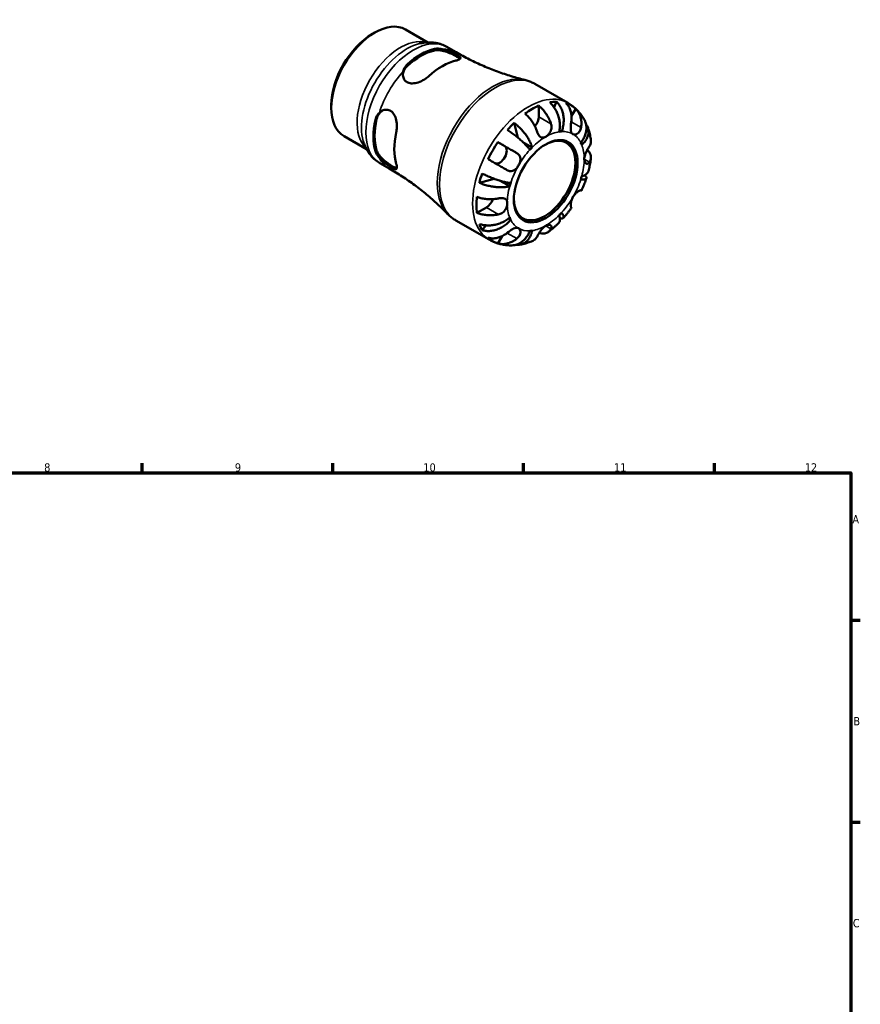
# Model space of a CAD drawing. Header units: millimetres. Extents: x 0 to 903, y 0 to 771.
# Tile 5 of 5: x 516 to 825, y 379 to 741. Entities that reach past the tile are written whole.
import ezdxf

# ---------------------------------------------------------------- set-up
doc = ezdxf.new("R2010")
doc.units = ezdxf.units.MM
for name, color, linetype, lineweight in [('Border (ANSI)', 7, 'Continuous', 70), ('Visible (ANSI)', 7, 'Continuous', 50), ('Visible Narrow (ANSI)', 7, 'Continuous', 35)]:
    doc.layers.add(name, color=color, linetype=linetype, lineweight=lineweight)
doc.styles.add('Note Text (ANSI)', font='tahoma.ttf')

# ---------------------------------------------------------------- blocks, each defined once
blk = doc.blocks.new('Borders Default Border')
at = {"layer": 'Border (ANSI)'}
for p, q in [((560.67, 574), (560.67, 577.45)), ((630.75, 574), (630.75, 577.45)), ((700.83, 574), (700.83, 577.45)), ((770.92, 574), (770.92, 577.45)), ((821, 519.75), (824.45, 519.75)), ((821, 445.5), (824.45, 445.5))]:
    blk.add_line(p, q, dxfattribs=at)
at = {"layer": 'Border (ANSI)', "flags": 128}
blk.add_lwpolyline([(20, 20), (20, 574), (821, 574), (821, 20), (20, 20)], dxfattribs=at)
at = {"layer": 'Border (ANSI)', "color": 230, "true_color": 0xff0080, "attachment_point": 7, "style": 'Note Text (ANSI)'}
for s, insert, char_height in [('8', (524.63, 574.33), 3.05), ('9', (594.7, 574.34), 3.05), ('10', (663.96, 574.34), 3.048), ('11', (734.04, 574.4), 3.048), ('12', (804.13, 574.4), 3.048), ('A', (821.63, 555.35), 3.05), ('B', (821.99, 481.1), 3.05), ('C', (821.8, 406.8), 3.05)]:
    blk.add_mtext(s, dxfattribs=dict(at, insert=insert, char_height=char_height))

msp = doc.modelspace()

# ---------------------------------------------------------------- linework, layer by layer
at = {"layer": 'Visible (ANSI)'}
for p, q in [((645.254, 735.312), (646.077, 735.789)), ((657.427, 736.934), (665.645, 732.202)), ((672.568, 730.558), (675.999, 728.582)), ((704.894, 716.962), (717.06, 709.956)), ((712.866, 710.413), (712.041, 708.318)), ((630.144, 709.073), (630.144, 708.121)), ((706.407, 708.934), (706.407, 704.852)), ((719.957, 707.809), (718.43, 705.165)), ((697.303, 702.622), (698.699, 697.184)), ((714.78, 699.414), (714.031, 699.846)), ((634.851, 697.73), (643.069, 692.998)), ((691.365, 695.506), (693.861, 694.058)), ((703.961, 693.585), (700.523, 695.565)), ((647.965, 687.835), (651.396, 685.86)), ((690.005, 682.07), (684.568, 680.565)), ((695.72, 679.311), (692.211, 681.332)), ((687.173, 671.539), (683.643, 669.506)), ((675.95, 666.701), (688.116, 659.694)), ((696.067, 667.003), (695.316, 667.435)), ((686.991, 664.927), (685.581, 663.154)), ((692.906, 660.955), (691.365, 658.286))]:
    msp.add_line(p, q, dxfattribs=at)
for centre, major_axis, start_param, end_param in [((646.139, 717.332), (-11.288, -19.602), 3.1415927, 6.2831853), ((645.313, 717.808), (-10.705, -18.589), 3.9289245, 5.4958534), ((663.038, 707.6), (12.301, 21.361), 0.4938337, 1.0730952), ((663.038, 707.6), (11.982, 20.807), 0.4858806, 1.0810484), ((670.958, 703.04), (-12.465, -21.646), 3.6393453, 4.2107689), ((703.861, 684.092), (14.381, 24.973), 0.3257538, 0.455777), ((703.861, 684.092), (14.381, 24.973), 6.1560032, 6.4065), ((703.861, 684.092), (14.381, 24.973), 0.658216, 0.9087129), ((663.038, 707.6), (12.301, 21.361), 2.06463, 2.6438915), ((663.038, 707.6), (11.982, 20.807), 2.0566769, 2.6518447), ((703.861, 684.092), (14.381, 24.973), 1.1111519, 1.2411751), ((703.861, 703.386), (-1.797, -3.12), 1.2267569, 2.3542608), ((670.958, 703.04), (-12.465, -21.646), 5.2101416, 5.7815652), ((708.952, 681.16), (9.981, 17.332), 0.3587599, 0.4227708), ((703.861, 684.092), (14.381, 24.973), 1.4436142, 1.694111), ((708.542, 681.397), (7.985, 13.865), 2.372156, 7.0526219), ((708.952, 681.16), (9.981, 17.332), 5.8565471, 5.920558), ((692.061, 690.94), (1.797, 3.12), 3.2058999, 6.2812516), ((708.952, 681.16), (-9.981, -17.332), 4.2857507, 4.3497617), ((703.861, 684.092), (14.381, 24.973), 1.8965501, 2.0265733), ((708.952, 681.16), (9.981, 17.332), 5.0711489, 5.1351598), ((708.952, 681.16), (-9.981, -17.332), 5.0711489, 5.1351598), ((703.861, 684.092), (14.381, 24.973), 2.2290124, 2.4795092), ((687.173, 674.482), (-1.797, -3.12), 0.7834645, 1.9182579), ((708.952, 681.16), (-9.981, -17.332), 5.8565471, 5.920558), ((708.952, 681.16), (9.981, 17.332), 4.2857507, 4.3497617), ((703.861, 684.092), (-14.381, -24.973), 5.8235409, 5.9535641), ((708.952, 681.16), (-9.981, -17.332), 0.3587599, 0.4227708), ((703.861, 684.092), (-14.381, -24.973), 6.1560032, 6.4065)]:
    msp.add_ellipse(centre, major_axis=major_axis, ratio=0.5780931, start_param=start_param, end_param=end_param, dxfattribs=at)
msp.add_ellipse((708.952, 681.16), major_axis=(-8.274, -14.368), ratio=0.5780931, dxfattribs=at)
for points, knots in [([(672.568, 730.558), (671.955, 730.911), (671.311, 731.209), (669.988, 731.69), (669.308, 731.872), (667.939, 732.123), (667.248, 732.191), (665.874, 732.226), (665.191, 732.192), (663.84, 732.035), (663.172, 731.911), (662.515, 731.748)], [5.49972085, 5.49972085, 5.49972085, 5.49972085, 5.6010645, 5.6010645, 5.70240816, 5.70240816, 5.80375181, 5.80375181, 5.90509546, 5.90509546, 6.00643911, 6.00643911, 6.00643911, 6.00643911]), ([(668.016, 729.78), (668.532, 729.9), (669.179, 729.931), (670.201, 729.833), (670.531, 729.784), (670.863, 729.718)], [0.85279704, 0.85279704, 0.85279704, 0.85279704, 1.08097486, 1.08097486, 1.18422136, 1.18422136, 1.18422136, 1.18422136]), ([(668.016, 729.234), (668.533, 729.348), (669.181, 729.372), (670.59, 729.223), (671.351, 729.051), (672.736, 728.629), (673.458, 728.357), (674.807, 727.764), (675.435, 727.445), (676.437, 726.868), (676.863, 726.58), (677.24, 726.24), (677.318, 726.157), (677.382, 726.079)], [0.8533073, 0.8533073, 0.8533073, 0.8533073, 1.0825565, 1.0825565, 1.3118057, 1.3118057, 1.5244244, 1.5244244, 1.7370432, 1.7370432, 1.9496619, 1.9496619, 2.0215853, 2.0215853, 2.0215853, 2.0215853]), ([(670.863, 729.718), (671.379, 729.617), (671.912, 729.476), (672.96, 729.143), (673.475, 728.953), (674.537, 728.519), (675.069, 728.276), (676.006, 727.804), (676.398, 727.583), (677.078, 727.141), (677.327, 726.931), (677.62, 726.516), (677.613, 726.321), (677.292, 725.972), (676.992, 725.815), (676.373, 725.612), (676.165, 725.554), (675.936, 725.5)], [-1.6170756, -1.6170756, -1.6170756, -1.6170756, -1.4479881, -1.4479881, -1.2841111, -1.2841111, -1.0980813, -1.0980813, -0.9182371, -0.9182371, -0.7091304, -0.7091304, -0.4581373, -0.4581373, -0.2187873, -0.2187873, -0.1169606, -0.1169606, -0.1169606, -0.1169606]), ([(675.999, 728.582), (677.636, 727.639), (679.3, 726.744), (682.663, 725.057), (684.361, 724.265), (687.771, 722.791), (689.482, 722.109), (692.896, 720.858), (694.599, 720.289), (697.976, 719.262), (699.65, 718.804), (701.3, 718.399)], [5.49972085, 5.49972085, 5.49972085, 5.49972085, 5.53292893, 5.53292893, 5.566137, 5.566137, 5.59934508, 5.59934508, 5.63255315, 5.63255315, 5.66576123, 5.66576123, 5.66576123, 5.66576123]), ([(656.532, 721.465), (656.599, 721.761), (656.698, 722.057), (657.11, 722.981), (657.545, 723.573), (658.06, 724.047)], [0.54989505, 0.54989505, 0.54989505, 0.54989505, 0.65314155, 0.65314155, 0.88131938, 0.88131938, 0.88131938, 0.88131938]), ([(665.98, 719.767), (665.89, 719.684), (665.797, 719.603), (665.291, 719.175), (664.834, 718.849), (663.646, 718.124), (662.886, 717.762), (661.375, 717.261), (660.625, 717.115), (659.342, 717.115), (658.806, 717.209), (657.884, 717.599), (657.507, 717.873), (656.865, 718.619), (656.635, 719.099), (656.382, 720.209), (656.39, 720.843), (656.532, 721.465)], [-1.4988245, -1.4988245, -1.4988245, -1.4988245, -1.4589749, -1.4589749, -1.2876555, -1.2876555, -1.0395331, -1.0395331, -0.800541, -0.800541, -0.6090709, -0.6090709, -0.4311034, -0.4311034, -0.2286887, -0.2286887, 0, 0, 0, 0]), ([(656.431, 720.2), (656.468, 720.717), (656.598, 721.261), (657.109, 722.42), (657.544, 723.02), (658.06, 723.5)], [0.47077024, 0.47077024, 0.47077024, 0.47077024, 0.65448666, 0.65448666, 0.88373584, 0.88373584, 0.88373584, 0.88373584]), ([(704.894, 716.962), (704.669, 717.092), (704.44, 717.215), (703.976, 717.448), (703.741, 717.557), (703.265, 717.763), (703.025, 717.859), (702.539, 718.037), (702.293, 718.119), (701.799, 718.27), (701.55, 718.338), (701.3, 718.399)], [5.49972085, 5.49972085, 5.49972085, 5.49972085, 5.53292893, 5.53292893, 5.566137, 5.566137, 5.59934508, 5.59934508, 5.63255315, 5.63255315, 5.66576123, 5.66576123, 5.66576123, 5.66576123]), ([(713.943, 699.333), (714.042, 699.833), (714.112, 700.401), (714.156, 701.566), (714.131, 702.163), (714.012, 703.258), (713.908, 703.856), (713.61, 705.034), (713.417, 705.612), (713.001, 706.635), (712.739, 707.175), (712.147, 708.187), (711.816, 708.659), (711.174, 709.447), (710.807, 709.835), (710.42, 710.176)], [4.0142509, 4.0142509, 4.0142509, 4.0142509, 4.1819549, 4.1819549, 4.3496588, 4.3496588, 4.5167189, 4.5167189, 4.683779, 4.683779, 4.8504333, 4.8504333, 5.0170876, 5.0170876, 5.1791816, 5.1791816, 5.1791816, 5.1791816]), ([(712.866, 710.413), (713.232, 710.07), (713.566, 709.679), (714.131, 708.884), (714.411, 708.406), (714.881, 707.382), (715.072, 706.836), (715.345, 705.799), (715.453, 705.212), (715.566, 704.017), (715.572, 703.409), (715.503, 702.296), (715.422, 701.688), (715.161, 700.502), (714.98, 699.924), (714.78, 699.414)], [0.1707461, 0.1707461, 0.1707461, 0.1707461, 0.33284, 0.33284, 0.4994944, 0.4994944, 0.6661487, 0.6661487, 0.8332087, 0.8332087, 1.0002688, 1.0002688, 1.1679728, 1.1679728, 1.3356767, 1.3356767, 1.3356767, 1.3356767]), ([(718.333, 703), (718.398, 703.41), (718.439, 703.839), (718.466, 704.842), (718.425, 705.41), (718.264, 706.415), (718.129, 706.945), (717.756, 707.939), (717.517, 708.405), (717.012, 709.18), (716.705, 709.562), (716.357, 709.899)], [4.4278842, 4.4278842, 4.4278842, 4.4278842, 4.55124655, 4.55124655, 4.71913307, 4.71913307, 4.88586974, 4.88586974, 5.0526064, 5.0526064, 5.21400483, 5.21400483, 5.21400483, 5.21400483]), ([(723.133, 703.743), (722.857, 704.236), (722.554, 704.72), (721.897, 705.662), (721.541, 706.121), (720.777, 707.005), (720.368, 707.43), (719.501, 708.236), (719.042, 708.618), (718.082, 709.328), (717.58, 709.657), (717.06, 709.956)], [5.1684042, 5.1684042, 5.1684042, 5.1684042, 5.23466753, 5.23466753, 5.30093086, 5.30093086, 5.36719419, 5.36719419, 5.43345752, 5.43345752, 5.49972085, 5.49972085, 5.49972085, 5.49972085]), ([(646.334, 703.737), (646.488, 704.421), (646.784, 705.095), (647.378, 705.915), (647.586, 706.149), (647.808, 706.356)], [0.85279704, 0.85279704, 0.85279704, 0.85279704, 1.08097486, 1.08097486, 1.18422136, 1.18422136, 1.18422136, 1.18422136]), ([(646.807, 704.009), (646.965, 704.697), (647.268, 705.375), (648.02, 706.402), (648.429, 706.79), (648.863, 707.082)], [0.85330732, 0.85330732, 0.85330732, 0.85330732, 1.0825565, 1.0825565, 1.26751681, 1.26751681, 1.26751681, 1.26751681]), ([(647.808, 706.356), (648.154, 706.677), (648.542, 706.938), (649.354, 707.307), (649.776, 707.418), (650.683, 707.475), (651.16, 707.396), (652.038, 707.01), (652.426, 706.717), (653.151, 705.892), (653.458, 705.343), (653.966, 703.999), (654.133, 703.182), (654.277, 701.557), (654.264, 700.75), (654.132, 699.657), (654.079, 699.34), (654.011, 699.037)], [-1.6170755, -1.6170755, -1.6170755, -1.6170755, -1.448008, -1.448008, -1.2840989, -1.2840989, -1.0980745, -1.0980745, -0.9182346, -0.9182346, -0.7091306, -0.7091306, -0.4581376, -0.4581376, -0.2187872, -0.2187872, -0.1169606, -0.1169606, -0.1169606, -0.1169606]), ([(705.787, 699.345), (705.658, 699.737), (705.503, 700.147), (705.089, 701.106), (704.812, 701.652), (704.256, 702.619), (703.925, 703.129), (703.214, 704.091), (702.833, 704.543), (702.119, 705.298), (701.722, 705.671), (701.316, 706.002)], [4.4278842, 4.4278842, 4.4278842, 4.4278842, 4.55124655, 4.55124655, 4.71913307, 4.71913307, 4.88586974, 4.88586974, 5.0526064, 5.0526064, 5.21400483, 5.21400483, 5.21400483, 5.21400483]), ([(706.407, 708.934), (706.813, 708.603), (707.21, 708.23), (707.924, 707.475), (708.305, 707.023), (709.017, 706.061), (709.347, 705.551), (709.903, 704.584), (710.18, 704.038), (710.594, 703.079), (710.749, 702.668), (710.879, 702.277)], [0.17075309, 0.17075309, 0.17075309, 0.17075309, 0.33215152, 0.33215152, 0.49888818, 0.49888818, 0.66562485, 0.66562485, 0.83351137, 0.83351137, 0.95687373, 0.95687373, 0.95687373, 0.95687373]), ([(719.957, 707.809), (720.305, 707.473), (720.612, 707.091), (721.117, 706.316), (721.356, 705.85), (721.729, 704.855), (721.864, 704.326), (722.025, 703.321), (722.066, 702.752), (722.039, 701.75), (721.998, 701.321), (721.933, 700.911)], [0.17075309, 0.17075309, 0.17075309, 0.17075309, 0.33215152, 0.33215152, 0.49888818, 0.49888818, 0.66562485, 0.66562485, 0.83351137, 0.83351137, 0.95687373, 0.95687373, 0.95687373, 0.95687373]), ([(697.303, 702.622), (697.732, 702.305), (698.162, 701.953), (698.952, 701.252), (699.383, 700.837), (700.214, 699.962), (700.614, 699.502), (701.309, 698.64), (701.669, 698.157), (702.324, 697.186), (702.62, 696.697), (703.104, 695.813), (703.336, 695.335), (703.715, 694.414), (703.862, 693.97), (703.961, 693.585)], [0.1707461, 0.1707461, 0.1707461, 0.1707461, 0.33284, 0.33284, 0.4994944, 0.4994944, 0.6661487, 0.6661487, 0.8332087, 0.8332087, 1.0002688, 1.0002688, 1.1679728, 1.1679728, 1.3356767, 1.3356767, 1.3356767, 1.3356767]), ([(710.879, 702.277), (710.88, 702.273), (710.881, 702.27), (710.945, 702.075), (710.992, 701.878), (711.052, 701.5), (711.067, 701.321), (711.072, 700.918), (711.055, 700.696), (710.954, 700.093), (710.832, 699.721), (710.466, 698.974), (710.213, 698.614), (709.623, 697.973), (709.289, 697.705), (708.952, 697.511)], [-0.58332629, -0.58332629, -0.58332629, -0.58332629, -0.58206847, -0.58206847, -0.51861604, -0.51861604, -0.4628074, -0.4628074, -0.39473272, -0.39473272, -0.27692423, -0.27692423, -0.14288351, -0.14288351, 0, 0, 0, 0]), ([(718.952, 698.481), (718.823, 698.556), (718.708, 698.655), (718.502, 698.907), (718.415, 699.062), (718.247, 699.492), (718.186, 699.786), (718.123, 700.428), (718.12, 700.766), (718.144, 701.371), (718.163, 701.624), (718.212, 702.128), (718.243, 702.376), (718.294, 702.749), (718.313, 702.875), (718.333, 703)], [0, 0, 0, 0, 0.07774953, 0.07774953, 0.16081914, 0.16081914, 0.27783798, 0.27783798, 0.3882896, 0.3882896, 0.46542959, 0.46542959, 0.54035429, 0.54035429, 0.57953204, 0.57953204, 0.57953204, 0.57953204]), ([(721.838, 695.318), (722.179, 695.746), (722.512, 696.236), (723.073, 697.249), (723.301, 697.771), (723.628, 698.734), (723.757, 699.264), (723.896, 700.312), (723.906, 700.83), (723.83, 701.753), (723.738, 702.243), (723.467, 703.075), (723.31, 703.427), (723.133, 703.743)], [4.01425091, 4.01425091, 4.01425091, 4.01425091, 4.18195487, 4.18195487, 4.34965883, 4.34965883, 4.5167189, 4.5167189, 4.68377897, 4.68377897, 4.85043329, 4.85043329, 4.98324928, 4.98324928, 4.98324928, 4.98324928]), ([(703.125, 692.703), (702.924, 692.981), (702.667, 693.308), (702.07, 693.999), (701.731, 694.365), (701.059, 695.052), (700.665, 695.436), (699.826, 696.214), (699.381, 696.606), (698.543, 697.318), (698.072, 697.703), (697.119, 698.448), (696.636, 698.809), (695.769, 699.43), (695.307, 699.748), (694.856, 700.042)], [4.0142509, 4.0142509, 4.0142509, 4.0142509, 4.1819549, 4.1819549, 4.3496588, 4.3496588, 4.5167189, 4.5167189, 4.683779, 4.683779, 4.8504333, 4.8504333, 5.0170876, 5.0170876, 5.1791816, 5.1791816, 5.1791816, 5.1791816]), ([(708.952, 697.511), (708.745, 697.392), (708.539, 697.302), (708.116, 697.182), (707.901, 697.158), (707.399, 697.204), (707.127, 697.319), (706.704, 697.66), (706.546, 697.838), (706.307, 698.184), (706.22, 698.332), (706.065, 698.635), (705.996, 698.788), (705.88, 699.077), (705.832, 699.21), (705.787, 699.345)], [0, 0, 0, 0, 0.08783311, 0.08783311, 0.18435408, 0.18435408, 0.32279749, 0.32279749, 0.41754463, 0.41754463, 0.47774931, 0.47774931, 0.53276241, 0.53276241, 0.57681269, 0.57681269, 0.57681269, 0.57681269]), ([(721.933, 700.911), (721.912, 700.778), (721.886, 700.647), (721.795, 700.289), (721.719, 700.069), (721.528, 699.647), (721.412, 699.449), (721.097, 699.023), (720.885, 698.818), (720.373, 698.467), (720.07, 698.354), (719.474, 698.287), (719.19, 698.343), (718.952, 698.481)], [-0.58004807, -0.58004807, -0.58004807, -0.58004807, -0.5384523, -0.5384523, -0.46383793, -0.46383793, -0.3862639, -0.3862639, -0.27840269, -0.27840269, -0.14277912, -0.14277912, 0, 0, 0, 0]), ([(723.74, 702.141), (723.823, 702.033), (723.9, 701.924), (724.187, 701.48), (724.374, 701.091), (724.625, 700.277), (724.688, 699.853), (724.705, 699.061), (724.66, 698.621), (724.444, 697.742), (724.274, 697.302), (723.869, 696.511), (723.597, 696.086), (722.946, 695.274), (722.567, 694.886), (722.184, 694.551)], [0.2794445, 0.2794445, 0.2794445, 0.2794445, 0.33284, 0.33284, 0.4994944, 0.4994944, 0.6661487, 0.6661487, 0.8332087, 0.8332087, 1.0002688, 1.0002688, 1.1679728, 1.1679728, 1.3356767, 1.3356767, 1.3356767, 1.3356767]), ([(725.533, 696.21), (725.493, 696.525), (725.447, 696.839), (725.343, 697.465), (725.284, 697.778), (725.154, 698.403), (725.081, 698.714), (724.922, 699.335), (724.836, 699.645), (724.647, 700.262), (724.545, 700.57), (724.436, 700.876)], [4.84695925, 4.84695925, 4.84695925, 4.84695925, 4.88621905, 4.88621905, 4.92547885, 4.92547885, 4.96473866, 4.96473866, 5.00399846, 5.00399846, 5.04325827, 5.04325827, 5.04325827, 5.04325827]), ([(641.89, 695.932), (642.079, 695.282), (642.307, 694.643), (642.849, 693.396), (643.163, 692.787), (643.883, 691.616), (644.289, 691.054), (645.193, 689.995), (645.691, 689.499), (646.771, 688.595), (647.353, 688.188), (647.965, 687.835)], [1.85140994, 1.85140994, 1.85140994, 1.85140994, 1.95275359, 1.95275359, 2.05409724, 2.05409724, 2.15544089, 2.15544089, 2.25678455, 2.25678455, 2.3581282, 2.3581282, 2.3581282, 2.3581282]), ([(691.365, 695.506), (691.83, 695.238), (692.316, 694.958), (693.24, 694.425), (693.763, 694.123), (694.813, 693.517), (695.339, 693.213), (696.29, 692.664), (696.803, 692.367), (697.658, 691.873), (698.01, 691.669), (698.333, 691.483)], [0.17075309, 0.17075309, 0.17075309, 0.17075309, 0.33215152, 0.33215152, 0.49888818, 0.49888818, 0.66562485, 0.66562485, 0.83351137, 0.83351137, 0.95687373, 0.95687373, 0.95687373, 0.95687373]), ([(725.021, 694.07), (725.166, 694.302), (725.288, 694.552), (725.498, 695.149), (725.555, 695.501), (725.557, 695.949), (725.549, 696.078), (725.532, 696.21)], [4.4278842, 4.4278842, 4.4278842, 4.4278842, 4.55124655, 4.55124655, 4.71913307, 4.71913307, 4.78439102, 4.78439102, 4.78439102, 4.78439102]), ([(647.808, 689.786), (647.586, 690.042), (647.378, 690.303), (646.784, 691.141), (646.488, 691.718), (646.334, 692.226)], [0.54989505, 0.54989505, 0.54989505, 0.54989505, 0.65314155, 0.65314155, 0.88131938, 0.88131938, 0.88131938, 0.88131938]), ([(654.227, 685.967), (654.126, 685.981), (654.013, 686.008), (653.528, 686.162), (653.065, 686.385), (652.564, 686.674), (652.063, 686.963), (651.472, 687.346), (650.284, 688.217), (649.687, 688.706), (648.629, 689.696), (648.1, 690.269), (647.268, 691.417), (646.965, 691.992), (646.807, 692.498)], [-0.2853961, -0.2853961, -0.2853961, -0.2853961, -0.2126187, -0.2126187, 0, 0, 0, 0.2126187, 0.2126187, 0.4252375, 0.4252375, 0.6544867, 0.6544867, 0.8837358, 0.8837358, 0.8837358, 0.8837358]), ([(698.333, 691.483), (698.437, 691.422), (698.537, 691.357), (698.803, 691.16), (698.955, 691.018), (699.225, 690.697), (699.339, 690.519), (699.551, 690.057), (699.623, 689.766), (699.671, 689.069), (699.619, 688.661), (699.38, 687.81), (699.19, 687.376), (698.952, 686.964)], [-0.58004807, -0.58004807, -0.58004807, -0.58004807, -0.5384523, -0.5384523, -0.46383793, -0.46383793, -0.3862639, -0.3862639, -0.27840269, -0.27840269, -0.14277912, -0.14277912, 0, 0, 0, 0]), ([(723.094, 689.304), (723.094, 689.533), (723.118, 689.775), (723.212, 690.295), (723.286, 690.573), (723.523, 691.283), (723.71, 691.71), (724.055, 692.406), (724.202, 692.679), (724.452, 693.124), (724.556, 693.303), (724.756, 693.64), (724.852, 693.797), (724.967, 693.985), (724.994, 694.028), (725.021, 694.07)], [-2.49913258, -2.49913258, -2.49913258, -2.49913258, -2.41505436, -2.41505436, -2.32384732, -2.32384732, -2.1841143, -2.1841143, -2.08674766, -2.08674766, -2.01440674, -2.01440674, -1.93994266, -1.93994266, -1.91637503, -1.91637503, -1.91637503, -1.91637503]), ([(724.204, 692.679), (724.472, 692.431), (724.7, 692.171), (725.09, 691.627), (725.27, 691.291), (725.504, 690.607), (725.557, 690.257), (725.555, 689.615), (725.498, 689.263), (725.288, 688.665), (725.166, 688.416), (725.021, 688.184)], [0.19206451, 0.19206451, 0.19206451, 0.19206451, 0.33215152, 0.33215152, 0.49888818, 0.49888818, 0.66562485, 0.66562485, 0.83351137, 0.83351137, 0.95687373, 0.95687373, 0.95687373, 0.95687373]), ([(654.011, 687.525), (654.038, 687.437), (654.062, 687.35), (654.18, 686.907), (654.234, 686.6), (654.268, 685.989), (654.201, 685.751), (653.88, 685.533), (653.63, 685.543), (652.988, 685.771), (652.637, 685.946), (651.838, 686.416), (651.411, 686.694), (650.443, 687.38), (649.911, 687.79), (648.822, 688.723), (648.277, 689.249), (647.808, 689.786)], [-1.4988774, -1.4988774, -1.4988774, -1.4988774, -1.4589899, -1.4589899, -1.287624, -1.287624, -1.0395094, -1.0395094, -0.8005339, -0.8005339, -0.6090767, -0.6090767, -0.4311124, -0.4311124, -0.2286909, -0.2286909, -0.0000522, -0.0000522, -0.0000522, -0.0000522]), ([(694.733, 685.247), (694.41, 685.434), (694.058, 685.637), (693.203, 686.132), (692.69, 686.428), (691.739, 686.978), (691.213, 687.282), (690.163, 687.888), (689.64, 688.19), (688.716, 688.723), (688.23, 689.003), (687.765, 689.271)], [4.4278842, 4.4278842, 4.4278842, 4.4278842, 4.55124655, 4.55124655, 4.71913307, 4.71913307, 4.88586974, 4.88586974, 5.0526064, 5.0526064, 5.21400483, 5.21400483, 5.21400483, 5.21400483]), ([(725.021, 688.184), (724.967, 688.098), (724.91, 688.02), (724.762, 687.848), (724.668, 687.765), (724.461, 687.638), (724.349, 687.598), (724.072, 687.567), (723.908, 687.606), (723.568, 687.82), (723.404, 688.021), (723.162, 688.568), (723.094, 688.916), (723.094, 689.304)], [-0.57647647, -0.57647647, -0.57647647, -0.57647647, -0.52968676, -0.52968676, -0.46054026, -0.46054026, -0.38562403, -0.38562403, -0.27730827, -0.27730827, -0.14258086, -0.14258086, 0, 0, 0, 0]), ([(724.648, 684.851), (724.73, 685.166), (724.807, 685.482), (724.952, 686.115), (725.021, 686.432), (725.149, 687.066), (725.208, 687.384), (725.318, 688.019), (725.369, 688.338), (725.46, 688.974), (725.501, 689.293), (725.537, 689.612)], [4.37516553, 4.37516553, 4.37516553, 4.37516553, 4.41479536, 4.41479536, 4.4544252, 4.4544252, 4.49405504, 4.49405504, 4.53368488, 4.53368488, 4.57331471, 4.57331471, 4.57331471, 4.57331471]), ([(672.903, 669.088), (671.725, 670.312), (670.489, 671.53), (667.905, 673.935), (666.558, 675.122), (663.762, 677.447), (662.314, 678.585), (659.328, 680.794), (657.791, 681.866), (654.643, 683.927), (653.033, 684.917), (651.396, 685.86)], [2.19208783, 2.19208783, 2.19208783, 2.19208783, 2.2252959, 2.2252959, 2.25850397, 2.25850397, 2.29171205, 2.29171205, 2.32492012, 2.32492012, 2.3581282, 2.3581282, 2.3581282, 2.3581282]), ([(698.952, 686.964), (698.823, 686.739), (698.68, 686.523), (698.36, 686.104), (698.182, 685.903), (697.727, 685.472), (697.442, 685.267), (696.855, 684.981), (696.56, 684.897), (696.049, 684.855), (695.839, 684.867), (695.428, 684.944), (695.228, 685.008), (694.931, 685.139), (694.831, 685.19), (694.733, 685.247)], [0, 0, 0, 0, 0.07774953, 0.07774953, 0.16081914, 0.16081914, 0.27783798, 0.27783798, 0.3882896, 0.3882896, 0.46542959, 0.46542959, 0.54035429, 0.54035429, 0.57953204, 0.57953204, 0.57953204, 0.57953204]), ([(722.184, 683.01), (722.567, 683.116), (722.946, 683.254), (723.597, 683.577), (723.869, 683.762), (724.274, 684.131), (724.444, 684.349), (724.593, 684.67), (724.624, 684.76), (724.648, 684.851)], [4.01425091, 4.01425091, 4.01425091, 4.01425091, 4.18195487, 4.18195487, 4.34965883, 4.34965883, 4.5167189, 4.5167189, 4.5798755, 4.5798755, 4.5798755, 4.5798755]), ([(695.72, 679.311), (695.338, 679.205), (694.881, 679.112), (693.894, 678.982), (693.365, 678.945), (692.358, 678.923), (691.787, 678.936), (690.619, 679.019), (690.021, 679.089), (688.927, 679.259), (688.329, 679.376), (687.156, 679.658), (686.58, 679.824), (685.577, 680.156), (685.057, 680.352), (684.568, 680.565)], [4.0142509, 4.0142509, 4.0142509, 4.0142509, 4.1819549, 4.1819549, 4.3496588, 4.3496588, 4.5167189, 4.5167189, 4.683779, 4.683779, 4.8504333, 4.8504333, 5.0170876, 5.0170876, 5.1791816, 5.1791816, 5.1791816, 5.1791816]), ([(685.581, 683.977), (686.061, 683.734), (686.568, 683.493), (687.54, 683.054), (688.094, 682.816), (689.216, 682.363), (689.785, 682.148), (690.82, 681.777), (691.382, 681.588), (692.474, 681.249), (693.004, 681.099), (693.934, 680.86), (694.419, 680.748), (695.315, 680.575), (695.726, 680.513), (696.067, 680.477)], [0.1707461, 0.1707461, 0.1707461, 0.1707461, 0.33284, 0.33284, 0.4994944, 0.4994944, 0.6661487, 0.6661487, 0.8332087, 0.8332087, 1.0002688, 1.0002688, 1.1679728, 1.1679728, 1.3356767, 1.3356767, 1.3356767, 1.3356767]), ([(723.209, 683.385), (723.355, 683.251), (723.484, 683.117), (723.738, 682.809), (723.83, 682.643), (723.906, 682.374), (723.896, 682.245), (723.757, 682.035), (723.628, 681.955), (723.301, 681.847), (723.073, 681.811), (722.512, 681.791), (722.179, 681.808), (721.838, 681.843)], [0.38588144, 0.38588144, 0.38588144, 0.38588144, 0.49949435, 0.49949435, 0.66614868, 0.66614868, 0.83320875, 0.83320875, 1.00026882, 1.00026882, 1.16797277, 1.16797277, 1.33567673, 1.33567673, 1.33567673, 1.33567673]), ([(722.053, 677.714), (722.193, 678.01), (722.328, 678.306), (722.592, 678.901), (722.721, 679.2), (722.971, 679.8), (723.092, 680.102), (723.327, 680.706), (723.441, 681.01), (723.662, 681.618), (723.768, 681.923), (723.871, 682.229)], [4.07012401, 4.07012401, 4.07012401, 4.07012401, 4.10904643, 4.10904643, 4.14796885, 4.14796885, 4.18689128, 4.18689128, 4.2258137, 4.2258137, 4.26473612, 4.26473612, 4.26473612, 4.26473612]), ([(718.952, 675.357), (719.082, 675.582), (719.225, 675.797), (719.543, 676.218), (719.719, 676.42), (720.152, 676.863), (720.412, 677.084), (720.891, 677.432), (721.107, 677.56), (721.424, 677.714), (721.538, 677.758), (721.727, 677.809), (721.802, 677.817), (721.889, 677.806), (721.913, 677.799), (721.933, 677.787)], [0, 0, 0, 0, 0.07774953, 0.07774953, 0.16081914, 0.16081914, 0.27783798, 0.27783798, 0.3882896, 0.3882896, 0.46542959, 0.46542959, 0.54035429, 0.54035429, 0.57953204, 0.57953204, 0.57953204, 0.57953204]), ([(721.933, 677.787), (721.998, 677.749), (722.039, 677.724), (722.066, 677.707), (722.025, 677.729), (721.929, 677.783), (721.913, 677.793), (721.894, 677.803)], [4.4278842, 4.4278842, 4.4278842, 4.4278842, 4.55124655, 4.55124655, 4.71913307, 4.71913307, 4.74980615, 4.74980615, 4.74980615, 4.74980615]), ([(683.643, 675.393), (684.133, 675.207), (684.655, 675.051), (685.666, 674.811), (686.249, 674.707), (687.438, 674.572), (688.045, 674.541), (689.16, 674.543), (689.771, 674.576), (690.809, 674.697), (691.242, 674.767), (691.645, 674.85)], [0.17075309, 0.17075309, 0.17075309, 0.17075309, 0.33215152, 0.33215152, 0.49888818, 0.49888818, 0.66562485, 0.66562485, 0.83351137, 0.83351137, 0.95687373, 0.95687373, 0.95687373, 0.95687373]), ([(691.645, 674.85), (691.794, 674.881), (691.942, 674.907), (692.302, 674.957), (692.51, 674.974), (692.927, 674.98), (693.132, 674.967), (693.599, 674.889), (693.839, 674.805), (694.295, 674.525), (694.483, 674.31), (694.745, 673.751), (694.81, 673.405), (694.81, 673.016)], [-0.57647647, -0.57647647, -0.57647647, -0.57647647, -0.52968676, -0.52968676, -0.46054026, -0.46054026, -0.38562403, -0.38562403, -0.27730827, -0.27730827, -0.14258086, -0.14258086, 0, 0, 0, 0]), ([(718.333, 671.552), (718.312, 671.564), (718.292, 671.583), (718.24, 671.658), (718.21, 671.729), (718.161, 671.922), (718.142, 672.046), (718.12, 672.398), (718.124, 672.645), (718.191, 673.277), (718.268, 673.671), (718.527, 674.509), (718.714, 674.945), (718.952, 675.357)], [-0.58004807, -0.58004807, -0.58004807, -0.58004807, -0.5384523, -0.5384523, -0.46383793, -0.46383793, -0.3862639, -0.3862639, -0.27840269, -0.27840269, -0.14277912, -0.14277912, 0, 0, 0, 0]), ([(694.81, 673.016), (694.81, 672.787), (694.787, 672.546), (694.69, 672.027), (694.613, 671.751), (694.344, 671.06), (694.117, 670.656), (693.62, 670.047), (693.389, 669.823), (692.943, 669.49), (692.742, 669.367), (692.315, 669.16), (692.091, 669.077), (691.791, 668.996), (691.718, 668.979), (691.645, 668.964)], [-2.49913258, -2.49913258, -2.49913258, -2.49913258, -2.41505436, -2.41505436, -2.32384732, -2.32384732, -2.1841143, -2.1841143, -2.08674766, -2.08674766, -2.01440674, -2.01440674, -1.93994266, -1.93994266, -1.91637503, -1.91637503, -1.91637503, -1.91637503]), ([(715.453, 667.649), (715.666, 667.891), (715.877, 668.136), (716.294, 668.63), (716.5, 668.881), (716.906, 669.387), (717.106, 669.642), (717.501, 670.159), (717.695, 670.419), (718.079, 670.946), (718.268, 671.211), (718.453, 671.479)], [3.58926113, 3.58926113, 3.58926113, 3.58926113, 3.62818263, 3.62818263, 3.66710412, 3.66710412, 3.70602562, 3.70602562, 3.74494712, 3.74494712, 3.78386862, 3.78386862, 3.78386862, 3.78386862]), ([(718.453, 671.479), (718.453, 671.479), (718.452, 671.48), (718.439, 671.489), (718.398, 671.513), (718.333, 671.552)], [0.80819257, 0.80819257, 0.80819257, 0.80819257, 0.83351137, 0.83351137, 0.95687373, 0.95687373, 0.95687373, 0.95687373]), ([(672.903, 669.088), (673.082, 668.902), (673.266, 668.721), (673.644, 668.369), (673.838, 668.198), (674.236, 667.867), (674.44, 667.707), (674.857, 667.399), (675.07, 667.25), (675.504, 666.966), (675.725, 666.83), (675.95, 666.701)], [2.19208783, 2.19208783, 2.19208783, 2.19208783, 2.2252959, 2.2252959, 2.25850397, 2.25850397, 2.29171205, 2.29171205, 2.32492012, 2.32492012, 2.3581282, 2.3581282, 2.3581282, 2.3581282]), ([(691.645, 668.964), (691.242, 668.881), (690.809, 668.81), (689.771, 668.689), (689.16, 668.657), (688.045, 668.655), (687.438, 668.686), (686.249, 668.82), (685.666, 668.924), (684.655, 669.164), (684.133, 669.321), (683.643, 669.506)], [4.4278842, 4.4278842, 4.4278842, 4.4278842, 4.55124655, 4.55124655, 4.71913307, 4.71913307, 4.88586974, 4.88586974, 5.0526064, 5.0526064, 5.21400483, 5.21400483, 5.21400483, 5.21400483]), ([(684.568, 665.399), (685.057, 665.235), (685.577, 665.112), (686.58, 664.951), (687.156, 664.901), (688.329, 664.895), (688.927, 664.938), (690.021, 665.09), (690.619, 665.212), (691.787, 665.543), (692.358, 665.752), (693.365, 666.196), (693.894, 666.472), (694.881, 667.092), (695.338, 667.435), (695.72, 667.77)], [0.1707461, 0.1707461, 0.1707461, 0.1707461, 0.33284, 0.33284, 0.4994944, 0.4994944, 0.6661487, 0.6661487, 0.8332087, 0.8332087, 1.0002688, 1.0002688, 1.1679728, 1.1679728, 1.3356767, 1.3356767, 1.3356767, 1.3356767]), ([(696.067, 667.003), (695.726, 666.574), (695.315, 666.129), (694.419, 665.31), (693.934, 664.936), (693.004, 664.32), (692.474, 664.021), (691.382, 663.521), (690.82, 663.321), (689.785, 663.038), (689.216, 662.929), (688.094, 662.823), (687.54, 662.826), (686.568, 662.916), (686.061, 663.01), (685.581, 663.154)], [4.0142509, 4.0142509, 4.0142509, 4.0142509, 4.1819549, 4.1819549, 4.3496588, 4.3496588, 4.5167189, 4.5167189, 4.683779, 4.683779, 4.8504333, 4.8504333, 5.0170876, 5.0170876, 5.1791816, 5.1791816, 5.1791816, 5.1791816]), ([(713.57, 665.666), (713.639, 665.733), (713.702, 665.807), (713.908, 666.099), (714.012, 666.357), (714.131, 666.894), (714.156, 667.224), (714.112, 667.952), (714.042, 668.35), (713.943, 668.736)], [0.76929191, 0.76929191, 0.76929191, 0.76929191, 0.83320875, 0.83320875, 1.00026882, 1.00026882, 1.16797277, 1.16797277, 1.33567673, 1.33567673, 1.33567673, 1.33567673]), ([(714.78, 669.618), (714.98, 669.34), (715.161, 669.058), (715.422, 668.559), (715.503, 668.342), (715.572, 668.002), (715.566, 667.848), (715.453, 667.62), (715.345, 667.545), (715.072, 667.473), (714.881, 667.469), (714.49, 667.531), (714.315, 667.574), (714.131, 667.63)], [4.01425091, 4.01425091, 4.01425091, 4.01425091, 4.18195487, 4.18195487, 4.34965883, 4.34965883, 4.5167189, 4.5167189, 4.68377897, 4.68377897, 4.85043329, 4.85043329, 4.96096532, 4.96096532, 4.96096532, 4.96096532]), ([(694.733, 662.124), (694.837, 662.208), (694.944, 662.293), (695.247, 662.528), (695.446, 662.677), (695.858, 662.972), (696.07, 663.115), (696.574, 663.433), (696.862, 663.593), (697.49, 663.878), (697.817, 663.978), (698.433, 664.032), (698.714, 663.978), (698.952, 663.84)], [-0.58004807, -0.58004807, -0.58004807, -0.58004807, -0.5384523, -0.5384523, -0.46383793, -0.46383793, -0.3862639, -0.3862639, -0.27840269, -0.27840269, -0.14277912, -0.14277912, 0, 0, 0, 0]), ([(696.438, 657.559), (696.81, 657.563), (697.205, 657.604), (698.072, 657.79), (698.543, 657.955), (699.381, 658.352), (699.826, 658.621), (700.665, 659.267), (701.059, 659.645), (701.731, 660.411), (702.07, 660.87), (702.667, 661.863), (702.924, 662.397), (703.125, 662.906)], [0.36290587, 0.36290587, 0.36290587, 0.36290587, 0.49949435, 0.49949435, 0.66614868, 0.66614868, 0.83320875, 0.83320875, 1.00026882, 1.00026882, 1.16797277, 1.16797277, 1.33567673, 1.33567673, 1.33567673, 1.33567673]), ([(703.961, 662.987), (703.862, 662.488), (703.715, 661.965), (703.336, 660.993), (703.104, 660.544), (702.62, 659.796), (702.324, 659.428), (701.669, 658.8), (701.309, 658.539), (700.614, 658.156), (700.214, 657.997), (699.383, 657.805), (698.952, 657.772), (698.416, 657.797), (698.275, 657.809), (698.132, 657.829)], [4.0142509, 4.0142509, 4.0142509, 4.0142509, 4.1819549, 4.1819549, 4.3496588, 4.3496588, 4.5167189, 4.5167189, 4.683779, 4.683779, 4.8504333, 4.8504333, 5.0170876, 5.0170876, 5.0734976, 5.0734976, 5.0734976, 5.0734976]), ([(698.952, 663.84), (699.082, 663.765), (699.197, 663.665), (699.401, 663.415), (699.486, 663.261), (699.632, 662.844), (699.668, 662.564), (699.622, 661.984), (699.548, 661.691), (699.329, 661.199), (699.214, 661), (698.942, 660.624), (698.788, 660.448), (698.526, 660.197), (698.431, 660.114), (698.333, 660.034)], [0, 0, 0, 0, 0.07774953, 0.07774953, 0.16081914, 0.16081914, 0.27783798, 0.27783798, 0.3882896, 0.3882896, 0.46542959, 0.46542959, 0.54035429, 0.54035429, 0.57953204, 0.57953204, 0.57953204, 0.57953204]), ([(705.787, 660.757), (705.835, 660.847), (705.886, 660.942), (706.023, 661.193), (706.112, 661.354), (706.315, 661.71), (706.429, 661.905), (706.729, 662.398), (706.921, 662.699), (707.391, 663.363), (707.67, 663.714), (708.285, 664.346), (708.616, 664.616), (708.952, 664.809)], [-0.57647647, -0.57647647, -0.57647647, -0.57647647, -0.52968676, -0.52968676, -0.46054026, -0.46054026, -0.38562403, -0.38562403, -0.27730827, -0.27730827, -0.14258086, -0.14258086, 0, 0, 0, 0]), ([(710.879, 663.689), (710.749, 663.446), (710.594, 663.215), (710.18, 662.732), (709.903, 662.505), (709.347, 662.179), (709.017, 662.049), (708.305, 661.907), (707.924, 661.894), (707.256, 661.957), (706.916, 662.024), (706.566, 662.131)], [4.4278842, 4.4278842, 4.4278842, 4.4278842, 4.55124655, 4.55124655, 4.71913307, 4.71913307, 4.88586974, 4.88586974, 5.0526064, 5.0526064, 5.19281417, 5.19281417, 5.19281417, 5.19281417]), ([(708.952, 664.809), (709.151, 664.924), (709.348, 665.01), (709.749, 665.132), (709.948, 665.162), (710.412, 665.154), (710.648, 665.074), (710.928, 664.836), (711.006, 664.711), (711.072, 664.459), (711.077, 664.342), (711.044, 664.09), (711.004, 663.957), (710.923, 663.776), (710.902, 663.733), (710.879, 663.689)], [-2.49913258, -2.49913258, -2.49913258, -2.49913258, -2.41505436, -2.41505436, -2.32384732, -2.32384732, -2.1841143, -2.1841143, -2.08674766, -2.08674766, -2.01440674, -2.01440674, -1.93994266, -1.93994266, -1.91637503, -1.91637503, -1.91637503, -1.91637503]), ([(709.891, 662.518), (710.149, 662.708), (710.404, 662.903), (710.91, 663.3), (711.161, 663.502), (711.657, 663.915), (711.902, 664.125), (712.388, 664.553), (712.628, 664.77), (713.103, 665.213), (713.338, 665.437), (713.571, 665.665)], [3.28061366, 3.28061366, 3.28061366, 3.28061366, 3.32024991, 3.32024991, 3.35988616, 3.35988616, 3.3995224, 3.3995224, 3.43915865, 3.43915865, 3.4787949, 3.4787949, 3.4787949, 3.4787949]), ([(687.765, 660.375), (688.23, 660.243), (688.716, 660.169), (689.64, 660.121), (690.163, 660.148), (691.213, 660.323), (691.739, 660.472), (692.69, 660.837), (693.203, 661.086), (694.058, 661.612), (694.41, 661.862), (694.733, 662.124)], [0.17075309, 0.17075309, 0.17075309, 0.17075309, 0.33215152, 0.33215152, 0.49888818, 0.49888818, 0.66562485, 0.66562485, 0.83351137, 0.83351137, 0.95687373, 0.95687373, 0.95687373, 0.95687373]), ([(688.116, 659.694), (688.63, 659.399), (689.16, 659.132), (690.243, 658.662), (690.796, 658.458), (691.915, 658.114), (692.48, 657.974), (693.614, 657.755), (694.183, 657.676), (695.315, 657.576), (695.879, 657.554), (696.438, 657.559)], [2.3581282, 2.3581282, 2.3581282, 2.3581282, 2.42360928, 2.42360928, 2.48909037, 2.48909037, 2.55457145, 2.55457145, 2.62005253, 2.62005253, 2.68553362, 2.68553362, 2.68553362, 2.68553362]), ([(698.333, 660.034), (698.01, 659.773), (697.658, 659.522), (696.803, 658.997), (696.29, 658.747), (695.339, 658.383), (694.813, 658.234), (693.763, 658.059), (693.24, 658.032), (692.316, 658.08), (691.83, 658.154), (691.365, 658.286)], [4.4278842, 4.4278842, 4.4278842, 4.4278842, 4.55124655, 4.55124655, 4.71913307, 4.71913307, 4.88586974, 4.88586974, 5.0526064, 5.0526064, 5.21400483, 5.21400483, 5.21400483, 5.21400483]), ([(699.579, 657.856), (699.899, 657.913), (700.217, 657.978), (700.846, 658.122), (701.158, 658.201), (701.776, 658.373), (702.083, 658.466), (702.69, 658.664), (702.99, 658.769), (703.586, 658.991), (703.881, 659.108), (704.173, 659.23)], [2.81077014, 2.81077014, 2.81077014, 2.81077014, 2.85003511, 2.85003511, 2.88930008, 2.88930008, 2.92856505, 2.92856505, 2.96783002, 2.96783002, 3.00709499, 3.00709499, 3.00709499, 3.00709499]), ([(704.173, 659.231), (704.3, 659.284), (704.421, 659.344), (704.812, 659.574), (705.089, 659.8), (705.503, 660.283), (705.658, 660.515), (705.787, 660.757)], [0.59826566, 0.59826566, 0.59826566, 0.59826566, 0.66562485, 0.66562485, 0.83351137, 0.83351137, 0.95687373, 0.95687373, 0.95687373, 0.95687373])]:
    msp.add_open_spline(points, degree=3, knots=knots, dxfattribs=at)
at = {"layer": 'Visible Narrow (ANSI)'}
for p, q in [((668.016, 729.234), (668.016, 729.78)), ((658.06, 723.5), (658.06, 724.047)), ((646.807, 704.009), (646.334, 703.737)), ((710.879, 702.277), (706.407, 704.852)), ((721.933, 700.911), (718.331, 702.985)), ((646.807, 692.498), (646.334, 692.226)), ((698.333, 691.483), (693.861, 694.058)), ((725.021, 688.184), (723.095, 689.293)), ((691.645, 668.964), (687.173, 671.539)), ((710.879, 663.689), (708.943, 664.804)), ((698.333, 660.034), (694.721, 662.114))]:
    msp.add_line(p, q, dxfattribs=at)
for centre, major_axis, start_param, end_param in [((655.631, 711.866), (11.288, 19.602), 0.1383447, 3.003248), ((657.949, 710.531), (-11.795, -20.482), 3.6483109, 5.776467), ((660.267, 709.197), (-12.301, -21.361), 3.1415927, 6.2831853), ((663.698, 707.221), (12.301, 21.361), 0, 0.3598036), ((663.698, 707.221), (-12.301, -21.361), 4.3487179, 5.0721926), ((689.49, 692.368), (14.396, 24.999), 0.1660404, 2.9755523), ((690.422, 691.832), (-14.472, -25.131), 3.1415927, 6.2831853), ((702.588, 684.825), (14.472, 25.131), 0, 3.1415927), ((708.952, 681.16), (-9.981, -17.332), 3.5643635, 3.9250571), ((708.952, 681.16), (9.981, 17.332), 6.2812516, 6.6419452), ((708.952, 681.16), (-9.981, -17.332), 3.9250571, 4.2857507), ((708.952, 681.16), (9.981, 17.332), 5.920558, 6.2812516), ((708.952, 681.16), (-9.981, -17.332), 4.3497617, 4.7104553), ((708.952, 681.16), (9.981, 17.332), 5.4958534, 5.8565471), ((663.698, 707.221), (-12.301, -21.361), 5.9195143, 6.2831853), ((708.952, 681.16), (9.981, 17.332), 5.1351598, 5.4958534), ((708.952, 681.16), (-9.981, -17.332), 4.7104553, 5.0711489), ((708.952, 681.16), (9.981, 17.332), 4.7104553, 5.0711489), ((708.952, 681.16), (-9.981, -17.332), 5.1351598, 5.4958534), ((708.952, 681.16), (9.981, 17.332), 4.3497617, 4.7104553), ((708.952, 681.16), (-9.981, -17.332), 5.4958534, 5.8565471), ((708.952, 681.16), (-9.981, -17.332), 5.920558, 6.2812516), ((708.952, 681.16), (9.981, 17.332), 3.9250571, 4.2857507), ((708.952, 681.16), (-9.981, -17.332), 6.2812516, 6.6419452), ((708.952, 681.16), (9.981, 17.332), 3.5643635, 3.9250571)]:
    msp.add_ellipse(centre, major_axis=major_axis, ratio=0.5780931, start_param=start_param, end_param=end_param, dxfattribs=at)

# ---------------------------------------------------------------- block references
msp.add_blockref('Borders Default Border', (0, 0))

doc.saveas('drawing.dxf')
